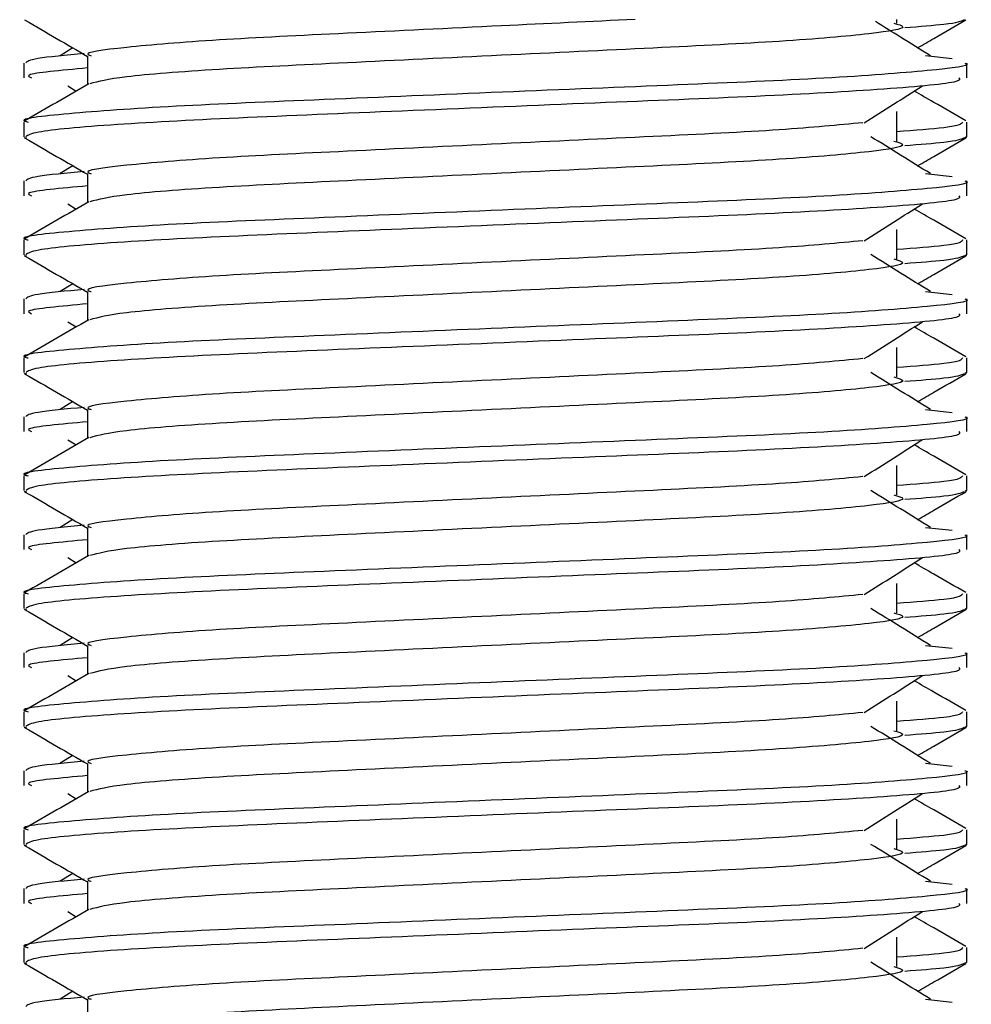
# Model space of a CAD drawing. Header units: millimetres. Extents: x 0 to 420, y 0 to 297.
# Tile 76 of 106: x 211.394 to 211.769, y 208.382 to 208.77. Entities that reach past the tile are written whole.
import ezdxf

# ---------------------------------------------------------------- set-up
doc = ezdxf.new("R2010")
doc.units = ezdxf.units.MM

msp = doc.modelspace()

# ---------------------------------------------------------------- linework, layer by layer
at = {"color": 7, "linetype": 'Continuous', "lineweight": 25}
for p, q in [((211.73956, 208.76889), (211.73956, 208.77034)), ((211.41475, 208.75918), (211.40974, 208.75607)), ((211.42056, 208.75605), (211.42056, 208.74471)), ((211.75087, 208.75608), (211.76135, 208.75495)), ((211.39542, 208.75317), (211.39542, 208.74736)), ((211.76706, 208.74736), (211.76706, 208.75317)), ((211.41279, 208.74419), (211.41609, 208.74212)), ((211.73956, 208.72244), (211.73956, 208.73405)), ((211.39542, 208.72992), (211.39542, 208.72414)), ((211.76706, 208.72414), (211.76706, 208.72992)), ((211.39553, 208.72389), (211.39647, 208.72368)), ((211.76625, 208.72414), (211.76695, 208.72389)), ((211.41475, 208.71272), (211.40974, 208.70961)), ((211.42056, 208.7096), (211.42056, 208.69825)), ((211.75087, 208.70962), (211.76135, 208.7085)), ((211.39542, 208.70671), (211.39542, 208.70091)), ((211.76706, 208.70091), (211.76706, 208.70671)), ((211.41279, 208.69773), (211.41609, 208.69566)), ((211.73956, 208.67598), (211.73956, 208.6876)), ((211.39542, 208.68347), (211.39542, 208.67768)), ((211.76706, 208.67768), (211.76706, 208.68347)), ((211.39553, 208.67743), (211.39647, 208.67722)), ((211.76625, 208.67768), (211.76695, 208.67743)), ((211.41475, 208.66627), (211.40974, 208.66316)), ((211.42056, 208.66314), (211.42056, 208.6518)), ((211.75087, 208.66317), (211.76135, 208.66204)), ((211.39542, 208.66026), (211.39542, 208.65445)), ((211.76706, 208.65445), (211.76706, 208.66026)), ((211.41279, 208.65128), (211.41609, 208.64921)), ((211.73956, 208.62953), (211.73956, 208.64114)), ((211.39542, 208.63701), (211.39542, 208.63123)), ((211.76706, 208.63123), (211.76706, 208.63701)), ((211.39553, 208.63098), (211.39647, 208.63077)), ((211.76625, 208.63123), (211.76695, 208.63098)), ((211.41475, 208.61981), (211.40974, 208.6167)), ((211.42056, 208.61669), (211.42056, 208.60534)), ((211.75087, 208.61671), (211.76135, 208.61559)), ((211.39542, 208.6138), (211.39542, 208.608)), ((211.76706, 208.608), (211.76706, 208.6138)), ((211.41279, 208.60482), (211.41609, 208.60275)), ((211.73956, 208.58307), (211.73956, 208.59469)), ((211.39542, 208.59056), (211.39542, 208.58477)), ((211.76706, 208.58477), (211.76706, 208.59056)), ((211.39553, 208.58452), (211.39647, 208.58431)), ((211.76625, 208.58477), (211.76695, 208.58452)), ((211.41475, 208.57336), (211.40974, 208.57025)), ((211.42056, 208.57023), (211.42056, 208.55889)), ((211.75087, 208.57026), (211.76135, 208.56913)), ((211.39542, 208.56735), (211.39542, 208.56154)), ((211.76706, 208.56154), (211.76706, 208.56735)), ((211.41279, 208.55837), (211.41609, 208.5563)), ((211.73956, 208.53662), (211.73956, 208.54823)), ((211.39542, 208.5441), (211.39542, 208.53832)), ((211.76706, 208.53832), (211.76706, 208.5441)), ((211.39553, 208.53807), (211.39647, 208.53786)), ((211.76625, 208.53832), (211.76695, 208.53807)), ((211.41475, 208.5269), (211.40974, 208.52379)), ((211.42056, 208.52378), (211.42056, 208.51243)), ((211.75087, 208.5238), (211.76135, 208.52268)), ((211.39542, 208.52089), (211.39542, 208.51509)), ((211.76706, 208.51509), (211.76706, 208.52089)), ((211.41279, 208.51191), (211.41609, 208.50984)), ((211.73956, 208.49016), (211.73956, 208.50178)), ((211.39542, 208.49765), (211.39542, 208.49186)), ((211.76706, 208.49186), (211.76706, 208.49765)), ((211.39553, 208.49161), (211.39647, 208.4914)), ((211.76625, 208.49186), (211.76695, 208.49161)), ((211.41475, 208.48045), (211.40974, 208.47734)), ((211.42056, 208.47732), (211.42056, 208.46598)), ((211.75087, 208.47735), (211.76135, 208.47622)), ((211.39542, 208.47444), (211.39542, 208.46863)), ((211.76706, 208.46863), (211.76706, 208.47444)), ((211.41279, 208.46546), (211.41609, 208.46339)), ((211.73956, 208.44371), (211.73956, 208.45532)), ((211.39542, 208.45119), (211.39542, 208.44541)), ((211.76706, 208.44541), (211.76706, 208.45119)), ((211.39553, 208.44516), (211.39647, 208.44495)), ((211.76625, 208.44541), (211.76695, 208.44516)), ((211.41475, 208.43399), (211.40974, 208.43088)), ((211.42056, 208.43087), (211.42056, 208.41952)), ((211.75087, 208.43089), (211.76135, 208.42977)), ((211.39542, 208.42798), (211.39542, 208.42218)), ((211.76706, 208.42218), (211.76706, 208.42798)), ((211.41279, 208.419), (211.41609, 208.41693)), ((211.73956, 208.39725), (211.73956, 208.40887)), ((211.39542, 208.40474), (211.39542, 208.39895)), ((211.76706, 208.39895), (211.76706, 208.40474)), ((211.39553, 208.3987), (211.39647, 208.39849)), ((211.76625, 208.39895), (211.76695, 208.3987)), ((211.41475, 208.38754), (211.40974, 208.38443)), ((211.42056, 208.38441), (211.42056, 208.37307)), ((211.75087, 208.38444), (211.76135, 208.38331))]:
    msp.add_line(p, q, dxfattribs=at)
for points, knots in [([(211.39579, 208.77015), (211.4, 208.76772), (211.40825, 208.76294), (211.41651, 208.75816), (211.42056, 208.75581)], [0, 0, 0, 0, 0.508867, 1, 1, 1, 1]), ([(211.63634, 208.77034), (211.61891, 208.76951), (211.58149, 208.76773), (211.52227, 208.76483), (211.46909, 208.76232), (211.4338, 208.75932), (211.41806, 208.75723), (211.42158, 208.75619), (211.42206, 208.75605)], [0, 0, 0, 0, 0.175164, 0.375954, 0.569069, 0.769815, 0.968801, 1, 1, 1, 1]), ([(211.73829, 208.76892), (211.74001, 208.76842), (211.74485, 208.76703), (211.73146, 208.76473), (211.69658, 208.76167), (211.64447, 208.7591), (211.58357, 208.75622), (211.52221, 208.75322), (211.46971, 208.75071), (211.43179, 208.74773), (211.42483, 208.74588), (211.42143, 208.74497)], [0, 0, 0, 0, 0.0638066, 0.1803218, 0.300081, 0.415215, 0.5333173, 0.6525337, 0.7671935, 0.8863835, 1, 1, 1, 1]), ([(211.75274, 208.75607), (211.74883, 208.75849), (211.74159, 208.76297), (211.73438, 208.76745), (211.73107, 208.76951)], [0, 0, 0, 0, 0.541277, 1, 1, 1, 1]), ([(211.76601, 208.77013), (211.76477, 208.76955), (211.76269, 208.76857), (211.74844, 208.76748), (211.74265, 208.76703)], [0, 0, 0, 0, 0.5937937, 1, 1, 1, 1]), ([(211.74772, 208.75918), (211.74984, 208.7604), (211.75616, 208.76406), (211.76248, 208.76772), (211.76668, 208.77015)], [0, 0, 0, 0, 0.3351873, 1, 1, 1, 1]), ([(211.41927, 208.75691), (211.41212, 208.75624), (211.39798, 208.75493), (211.3968, 208.75375), (211.39621, 208.75317)], [0, 0, 0, 0, 0.505585, 1, 1, 1, 1]), ([(211.76626, 208.75317), (211.76652, 208.75309), (211.76953, 208.75211), (211.75415, 208.75022), (211.71484, 208.74715), (211.65432, 208.74458), (211.5839, 208.74171), (211.51317, 208.73871), (211.4515, 208.73619), (211.41075, 208.73319), (211.39253, 208.7311), (211.39659, 208.73006), (211.39713, 208.72992)], [0, 0, 0, 0, 0.011024, 0.131189, 0.254695, 0.373437, 0.495237, 0.618184, 0.736438, 0.859358, 0.981202, 1, 1, 1, 1]), ([(211.42056, 208.75122), (211.41002, 208.75027), (211.39496, 208.74892), (211.39771, 208.74772), (211.39853, 208.74736)], [0, 0, 0, 0, 0.700207, 1, 1, 1, 1]), ([(211.76395, 208.74736), (211.76432, 208.74686), (211.76536, 208.74548), (211.73758, 208.7429), (211.68719, 208.74001), (211.62056, 208.73745), (211.54879, 208.73439), (211.48132, 208.73167), (211.42862, 208.72897), (211.39923, 208.72623), (211.39708, 208.72473), (211.39623, 208.72414)], [0, 0, 0, 0, 0.068754, 0.191591, 0.313424, 0.432053, 0.555484, 0.675715, 0.795706, 0.919174, 1, 1, 1, 1]), ([(211.42104, 208.74498), (211.41684, 208.74255), (211.40844, 208.73769), (211.40004, 208.73283), (211.39583, 208.73039)], [0, 0, 0, 0, 0.499935, 1, 1, 1, 1]), ([(211.72662, 208.72964), (211.73046, 208.73207), (211.73814, 208.73692), (211.74583, 208.74177), (211.74968, 208.74419)], [0, 0, 0, 0, 0.4999896, 1, 1, 1, 1]), ([(211.76664, 208.73039), (211.76244, 208.73283), (211.75569, 208.73673), (211.74894, 208.74064), (211.74639, 208.74212)], [0, 0, 0, 0, 0.622406, 1, 1, 1, 1]), ([(211.72615, 208.72966), (211.71632, 208.72871), (211.69637, 208.72678), (211.64421, 208.72425), (211.5836, 208.72138), (211.52237, 208.71838), (211.46906, 208.71587), (211.43381, 208.71287), (211.41806, 208.71078), (211.42158, 208.70973), (211.42206, 208.70959)], [0, 0, 0, 0, 0.134031, 0.271937, 0.413399, 0.556196, 0.693534, 0.836299, 0.977812, 1, 1, 1, 1]), ([(211.76535, 208.72992), (211.765, 208.7292), (211.76442, 208.72801), (211.74661, 208.72666), (211.73956, 208.72612)], [0, 0, 0, 0, 0.6042483, 1, 1, 1, 1]), ([(211.75274, 208.70961), (211.74883, 208.71204), (211.741, 208.71689), (211.73318, 208.72174), (211.72928, 208.72416)], [0, 0, 0, 0, 0.500011, 1, 1, 1, 1]), ([(211.39579, 208.72369), (211.4, 208.72126), (211.40825, 208.71649), (211.41651, 208.71171), (211.42056, 208.70936)], [0, 0, 0, 0, 0.5088672, 1, 1, 1, 1]), ([(211.73829, 208.72246), (211.74001, 208.72197), (211.74485, 208.72058), (211.73146, 208.71828), (211.69658, 208.71521), (211.64447, 208.71264), (211.58357, 208.70977), (211.52221, 208.70677), (211.46971, 208.70426), (211.43179, 208.70128), (211.42483, 208.69942), (211.42143, 208.69851)], [0, 0, 0, 0, 0.063807, 0.180322, 0.300081, 0.415215, 0.533317, 0.652534, 0.767193, 0.886384, 1, 1, 1, 1]), ([(211.76601, 208.72368), (211.76477, 208.7231), (211.76269, 208.72212), (211.74844, 208.72102), (211.74265, 208.72058)], [0, 0, 0, 0, 0.5937937, 1, 1, 1, 1]), ([(211.74772, 208.71272), (211.74984, 208.71395), (211.75616, 208.71761), (211.76248, 208.72126), (211.76668, 208.72369)], [0, 0, 0, 0, 0.335187, 1, 1, 1, 1]), ([(211.41927, 208.71045), (211.41212, 208.70979), (211.39798, 208.70848), (211.3968, 208.7073), (211.39621, 208.70671)], [0, 0, 0, 0, 0.505585, 1, 1, 1, 1]), ([(211.76626, 208.70671), (211.76652, 208.70663), (211.76953, 208.70565), (211.75415, 208.70376), (211.71484, 208.70069), (211.65432, 208.69813), (211.5839, 208.69525), (211.51317, 208.69225), (211.4515, 208.68973), (211.41075, 208.68674), (211.39253, 208.68465), (211.39659, 208.68361), (211.39713, 208.68347)], [0, 0, 0, 0, 0.011024, 0.131189, 0.254695, 0.373437, 0.495237, 0.618184, 0.736438, 0.859358, 0.981202, 1, 1, 1, 1]), ([(211.42056, 208.70476), (211.41002, 208.70382), (211.39496, 208.70246), (211.39771, 208.70127), (211.39853, 208.70091)], [0, 0, 0, 0, 0.700207, 1, 1, 1, 1]), ([(211.76395, 208.70091), (211.76432, 208.70041), (211.76536, 208.69902), (211.73758, 208.69644), (211.68719, 208.69356), (211.62056, 208.691), (211.54879, 208.68793), (211.48132, 208.68521), (211.42862, 208.68251), (211.39923, 208.67977), (211.39708, 208.67827), (211.39623, 208.67768)], [0, 0, 0, 0, 0.068754, 0.191591, 0.313424, 0.432053, 0.555484, 0.675715, 0.795706, 0.919174, 1, 1, 1, 1]), ([(211.42104, 208.69853), (211.41684, 208.6961), (211.40844, 208.69123), (211.40004, 208.68637), (211.39583, 208.68394)], [0, 0, 0, 0, 0.499935, 1, 1, 1, 1]), ([(211.72662, 208.68319), (211.73046, 208.68561), (211.73814, 208.69046), (211.74583, 208.69531), (211.74968, 208.69773)], [0, 0, 0, 0, 0.49999, 1, 1, 1, 1]), ([(211.76664, 208.68394), (211.76244, 208.68637), (211.75569, 208.69028), (211.74894, 208.69419), (211.74639, 208.69566)], [0, 0, 0, 0, 0.622406, 1, 1, 1, 1]), ([(211.72615, 208.6832), (211.71632, 208.68225), (211.69637, 208.68033), (211.64421, 208.6778), (211.5836, 208.67493), (211.52237, 208.67193), (211.46906, 208.66941), (211.43381, 208.66641), (211.41806, 208.66432), (211.42158, 208.66328), (211.42206, 208.66314)], [0, 0, 0, 0, 0.134031, 0.271937, 0.413399, 0.556196, 0.693534, 0.836299, 0.977812, 1, 1, 1, 1]), ([(211.76535, 208.68347), (211.765, 208.68275), (211.76442, 208.68155), (211.74661, 208.6802), (211.73956, 208.67967)], [0, 0, 0, 0, 0.6042483, 1, 1, 1, 1]), ([(211.75274, 208.66316), (211.74883, 208.66558), (211.741, 208.67043), (211.73318, 208.67528), (211.72928, 208.67771)], [0, 0, 0, 0, 0.500011, 1, 1, 1, 1]), ([(211.39579, 208.67724), (211.4, 208.67481), (211.40825, 208.67003), (211.41651, 208.66525), (211.42056, 208.6629)], [0, 0, 0, 0, 0.508867, 1, 1, 1, 1]), ([(211.73829, 208.67601), (211.74001, 208.67551), (211.74485, 208.67412), (211.73146, 208.67182), (211.69658, 208.66876), (211.64447, 208.66619), (211.58357, 208.66331), (211.52221, 208.66031), (211.46971, 208.6578), (211.43179, 208.65482), (211.42483, 208.65297), (211.42143, 208.65206)], [0, 0, 0, 0, 0.063807, 0.180322, 0.300081, 0.415215, 0.533317, 0.652534, 0.767193, 0.886384, 1, 1, 1, 1]), ([(211.76601, 208.67722), (211.76477, 208.67664), (211.76269, 208.67566), (211.74844, 208.67457), (211.74265, 208.67412)], [0, 0, 0, 0, 0.5937937, 1, 1, 1, 1]), ([(211.74772, 208.66627), (211.74984, 208.66749), (211.75616, 208.67115), (211.76248, 208.67481), (211.76668, 208.67724)], [0, 0, 0, 0, 0.335187, 1, 1, 1, 1]), ([(211.41927, 208.664), (211.41212, 208.66333), (211.39798, 208.66202), (211.3968, 208.66084), (211.39621, 208.66026)], [0, 0, 0, 0, 0.505585, 1, 1, 1, 1]), ([(211.76626, 208.66026), (211.76652, 208.66018), (211.76953, 208.6592), (211.75415, 208.65731), (211.71484, 208.65424), (211.65432, 208.65167), (211.5839, 208.6488), (211.51317, 208.6458), (211.4515, 208.64328), (211.41075, 208.64028), (211.39253, 208.63819), (211.39659, 208.63715), (211.39713, 208.63701)], [0, 0, 0, 0, 0.011024, 0.131189, 0.254695, 0.373437, 0.495237, 0.618184, 0.736438, 0.859358, 0.981202, 1, 1, 1, 1]), ([(211.42056, 208.65831), (211.41002, 208.65736), (211.39496, 208.65601), (211.39771, 208.65481), (211.39853, 208.65445)], [0, 0, 0, 0, 0.700207, 1, 1, 1, 1]), ([(211.76395, 208.65445), (211.76432, 208.65395), (211.76536, 208.65257), (211.73758, 208.64999), (211.68719, 208.6471), (211.62056, 208.64454), (211.54879, 208.64148), (211.48132, 208.63876), (211.42862, 208.63606), (211.39923, 208.63332), (211.39708, 208.63182), (211.39623, 208.63123)], [0, 0, 0, 0, 0.068754, 0.191591, 0.313424, 0.432053, 0.555484, 0.675715, 0.795706, 0.919174, 1, 1, 1, 1]), ([(211.42104, 208.65207), (211.41684, 208.64964), (211.40844, 208.64478), (211.40004, 208.63992), (211.39583, 208.63748)], [0, 0, 0, 0, 0.499935, 1, 1, 1, 1]), ([(211.72662, 208.63673), (211.73046, 208.63916), (211.73814, 208.64401), (211.74583, 208.64886), (211.74968, 208.65128)], [0, 0, 0, 0, 0.49999, 1, 1, 1, 1]), ([(211.76664, 208.63748), (211.76244, 208.63992), (211.75569, 208.64382), (211.74894, 208.64773), (211.74639, 208.64921)], [0, 0, 0, 0, 0.622406, 1, 1, 1, 1]), ([(211.72615, 208.63675), (211.71632, 208.6358), (211.69637, 208.63387), (211.64421, 208.63134), (211.5836, 208.62847), (211.52237, 208.62547), (211.46906, 208.62296), (211.43381, 208.61996), (211.41806, 208.61787), (211.42158, 208.61682), (211.42206, 208.61668)], [0, 0, 0, 0, 0.134031, 0.271937, 0.413399, 0.556196, 0.693534, 0.836299, 0.977812, 1, 1, 1, 1]), ([(211.76535, 208.63701), (211.765, 208.63629), (211.76442, 208.6351), (211.74661, 208.63375), (211.73956, 208.63321)], [0, 0, 0, 0, 0.604248, 1, 1, 1, 1]), ([(211.39579, 208.63078), (211.4, 208.62835), (211.40825, 208.62358), (211.41651, 208.6188), (211.42056, 208.61645)], [0, 0, 0, 0, 0.5088672, 1, 1, 1, 1]), ([(211.75274, 208.6167), (211.74883, 208.61913), (211.741, 208.62398), (211.73318, 208.62883), (211.72928, 208.63125)], [0, 0, 0, 0, 0.500011, 1, 1, 1, 1]), ([(211.76601, 208.63077), (211.76477, 208.63019), (211.76269, 208.62921), (211.74844, 208.62811), (211.74265, 208.62767)], [0, 0, 0, 0, 0.593794, 1, 1, 1, 1]), ([(211.74772, 208.61981), (211.74984, 208.62104), (211.75616, 208.6247), (211.76248, 208.62835), (211.76668, 208.63078)], [0, 0, 0, 0, 0.3351873, 1, 1, 1, 1]), ([(211.73829, 208.62955), (211.74001, 208.62906), (211.74485, 208.62767), (211.73146, 208.62537), (211.69658, 208.6223), (211.64447, 208.61973), (211.58357, 208.61686), (211.52221, 208.61386), (211.46971, 208.61135), (211.43179, 208.60837), (211.42483, 208.60651), (211.42143, 208.6056)], [0, 0, 0, 0, 0.063807, 0.180322, 0.300081, 0.415215, 0.533317, 0.652534, 0.767193, 0.886384, 1, 1, 1, 1]), ([(211.41927, 208.61754), (211.41212, 208.61688), (211.39798, 208.61557), (211.3968, 208.61439), (211.39621, 208.6138)], [0, 0, 0, 0, 0.505585, 1, 1, 1, 1]), ([(211.76626, 208.6138), (211.76652, 208.61372), (211.76953, 208.61274), (211.75415, 208.61085), (211.71484, 208.60778), (211.65432, 208.60522), (211.5839, 208.60234), (211.51317, 208.59934), (211.4515, 208.59682), (211.41075, 208.59383), (211.39253, 208.59174), (211.39659, 208.5907), (211.39713, 208.59056)], [0, 0, 0, 0, 0.011024, 0.131189, 0.254695, 0.373437, 0.495237, 0.618184, 0.736438, 0.859358, 0.981202, 1, 1, 1, 1]), ([(211.42056, 208.61185), (211.41002, 208.61091), (211.39496, 208.60955), (211.39771, 208.60836), (211.39853, 208.608)], [0, 0, 0, 0, 0.700207, 1, 1, 1, 1]), ([(211.76395, 208.608), (211.76432, 208.6075), (211.76536, 208.60611), (211.73758, 208.60353), (211.68719, 208.60065), (211.62056, 208.59809), (211.54879, 208.59502), (211.48132, 208.5923), (211.42862, 208.5896), (211.39923, 208.58686), (211.39708, 208.58536), (211.39623, 208.58477)], [0, 0, 0, 0, 0.068754, 0.191591, 0.313424, 0.432053, 0.555484, 0.675715, 0.795706, 0.919174, 1, 1, 1, 1]), ([(211.42104, 208.60562), (211.41684, 208.60319), (211.40844, 208.59832), (211.40004, 208.59346), (211.39583, 208.59103)], [0, 0, 0, 0, 0.499935, 1, 1, 1, 1]), ([(211.72662, 208.59028), (211.73046, 208.5927), (211.73814, 208.59755), (211.74583, 208.6024), (211.74968, 208.60482)], [0, 0, 0, 0, 0.49999, 1, 1, 1, 1]), ([(211.76664, 208.59103), (211.76244, 208.59346), (211.75569, 208.59737), (211.74894, 208.60128), (211.74639, 208.60275)], [0, 0, 0, 0, 0.622406, 1, 1, 1, 1]), ([(211.72615, 208.59029), (211.71632, 208.58934), (211.69637, 208.58742), (211.64421, 208.58489), (211.5836, 208.58202), (211.52237, 208.57902), (211.46906, 208.5765), (211.43381, 208.5735), (211.41806, 208.57141), (211.42158, 208.57037), (211.42206, 208.57023)], [0, 0, 0, 0, 0.134031, 0.271937, 0.413399, 0.556196, 0.693534, 0.836299, 0.977812, 1, 1, 1, 1]), ([(211.76535, 208.59056), (211.765, 208.58984), (211.76442, 208.58864), (211.74661, 208.58729), (211.73956, 208.58676)], [0, 0, 0, 0, 0.604248, 1, 1, 1, 1]), ([(211.39579, 208.58433), (211.4, 208.5819), (211.40825, 208.57712), (211.41651, 208.57234), (211.42056, 208.56999)], [0, 0, 0, 0, 0.508867, 1, 1, 1, 1]), ([(211.75274, 208.57025), (211.74883, 208.57267), (211.741, 208.57752), (211.73318, 208.58237), (211.72928, 208.5848)], [0, 0, 0, 0, 0.500011, 1, 1, 1, 1]), ([(211.76601, 208.58431), (211.76477, 208.58373), (211.76269, 208.58275), (211.74844, 208.58166), (211.74265, 208.58121)], [0, 0, 0, 0, 0.593794, 1, 1, 1, 1]), ([(211.74772, 208.57336), (211.74984, 208.57458), (211.75616, 208.57824), (211.76248, 208.5819), (211.76668, 208.58433)], [0, 0, 0, 0, 0.3351873, 1, 1, 1, 1]), ([(211.73829, 208.5831), (211.74001, 208.5826), (211.74485, 208.58121), (211.73146, 208.57891), (211.69658, 208.57585), (211.64447, 208.57328), (211.58357, 208.5704), (211.52221, 208.5674), (211.46971, 208.56489), (211.43179, 208.56191), (211.42483, 208.56006), (211.42143, 208.55915)], [0, 0, 0, 0, 0.063807, 0.180322, 0.300081, 0.415215, 0.533317, 0.652534, 0.767193, 0.886384, 1, 1, 1, 1]), ([(211.41927, 208.57109), (211.41212, 208.57042), (211.39798, 208.56911), (211.3968, 208.56793), (211.39621, 208.56735)], [0, 0, 0, 0, 0.505585, 1, 1, 1, 1]), ([(211.76626, 208.56735), (211.76652, 208.56727), (211.76953, 208.56629), (211.75415, 208.5644), (211.71484, 208.56133), (211.65432, 208.55876), (211.5839, 208.55589), (211.51317, 208.55289), (211.4515, 208.55037), (211.41075, 208.54737), (211.39253, 208.54528), (211.39659, 208.54424), (211.39713, 208.5441)], [0, 0, 0, 0, 0.011024, 0.131189, 0.254695, 0.373437, 0.495237, 0.618184, 0.736438, 0.859358, 0.981202, 1, 1, 1, 1]), ([(211.42056, 208.5654), (211.41002, 208.56445), (211.39496, 208.5631), (211.39771, 208.5619), (211.39853, 208.56154)], [0, 0, 0, 0, 0.700207, 1, 1, 1, 1]), ([(211.76395, 208.56154), (211.76432, 208.56104), (211.76536, 208.55966), (211.73758, 208.55708), (211.68719, 208.55419), (211.62056, 208.55163), (211.54879, 208.54857), (211.48132, 208.54585), (211.42862, 208.54315), (211.39923, 208.54041), (211.39708, 208.53891), (211.39623, 208.53832)], [0, 0, 0, 0, 0.068754, 0.191591, 0.313424, 0.432053, 0.555484, 0.675715, 0.795706, 0.919174, 1, 1, 1, 1]), ([(211.42104, 208.55916), (211.41684, 208.55673), (211.40844, 208.55187), (211.40004, 208.54701), (211.39583, 208.54457)], [0, 0, 0, 0, 0.499935, 1, 1, 1, 1]), ([(211.72662, 208.54382), (211.73046, 208.54625), (211.73814, 208.5511), (211.74583, 208.55595), (211.74968, 208.55837)], [0, 0, 0, 0, 0.49999, 1, 1, 1, 1]), ([(211.76664, 208.54457), (211.76244, 208.54701), (211.75569, 208.55091), (211.74894, 208.55482), (211.74639, 208.5563)], [0, 0, 0, 0, 0.622406, 1, 1, 1, 1]), ([(211.72615, 208.54384), (211.71632, 208.54289), (211.69637, 208.54096), (211.64421, 208.53843), (211.5836, 208.53556), (211.52237, 208.53256), (211.46906, 208.53005), (211.43381, 208.52705), (211.41806, 208.52496), (211.42158, 208.52391), (211.42206, 208.52377)], [0, 0, 0, 0, 0.134031, 0.271937, 0.413399, 0.556196, 0.693534, 0.836299, 0.977812, 1, 1, 1, 1]), ([(211.76535, 208.5441), (211.765, 208.54338), (211.76442, 208.54219), (211.74661, 208.54084), (211.73956, 208.5403)], [0, 0, 0, 0, 0.604248, 1, 1, 1, 1]), ([(211.39579, 208.53787), (211.4, 208.53544), (211.40825, 208.53067), (211.41651, 208.52589), (211.42056, 208.52354)], [0, 0, 0, 0, 0.508867, 1, 1, 1, 1]), ([(211.75274, 208.52379), (211.74883, 208.52622), (211.741, 208.53107), (211.73318, 208.53592), (211.72928, 208.53834)], [0, 0, 0, 0, 0.500011, 1, 1, 1, 1]), ([(211.76601, 208.53786), (211.76477, 208.53728), (211.76269, 208.5363), (211.74844, 208.5352), (211.74265, 208.53476)], [0, 0, 0, 0, 0.593794, 1, 1, 1, 1]), ([(211.74772, 208.5269), (211.74984, 208.52813), (211.75616, 208.53179), (211.76248, 208.53544), (211.76668, 208.53787)], [0, 0, 0, 0, 0.335187, 1, 1, 1, 1]), ([(211.73829, 208.53664), (211.74001, 208.53615), (211.74485, 208.53476), (211.73146, 208.53246), (211.69658, 208.52939), (211.64447, 208.52682), (211.58357, 208.52395), (211.52221, 208.52095), (211.46971, 208.51844), (211.43179, 208.51546), (211.42483, 208.5136), (211.42143, 208.51269)], [0, 0, 0, 0, 0.063807, 0.180322, 0.300081, 0.415215, 0.533317, 0.652534, 0.767193, 0.886384, 1, 1, 1, 1]), ([(211.41927, 208.52463), (211.41212, 208.52397), (211.39798, 208.52266), (211.3968, 208.52148), (211.39621, 208.52089)], [0, 0, 0, 0, 0.505585, 1, 1, 1, 1]), ([(211.76626, 208.52089), (211.76652, 208.52081), (211.76953, 208.51983), (211.75415, 208.51794), (211.71484, 208.51487), (211.65432, 208.51231), (211.5839, 208.50943), (211.51317, 208.50643), (211.4515, 208.50391), (211.41075, 208.50092), (211.39253, 208.49883), (211.39659, 208.49779), (211.39713, 208.49765)], [0, 0, 0, 0, 0.011024, 0.131189, 0.254695, 0.373437, 0.495237, 0.618184, 0.736438, 0.859358, 0.981202, 1, 1, 1, 1]), ([(211.42056, 208.51894), (211.41002, 208.518), (211.39496, 208.51664), (211.39771, 208.51545), (211.39853, 208.51509)], [0, 0, 0, 0, 0.700207, 1, 1, 1, 1]), ([(211.76395, 208.51509), (211.76432, 208.51459), (211.76536, 208.5132), (211.73758, 208.51062), (211.68719, 208.50774), (211.62056, 208.50518), (211.54879, 208.50211), (211.48132, 208.49939), (211.42862, 208.49669), (211.39923, 208.49395), (211.39708, 208.49245), (211.39623, 208.49186)], [0, 0, 0, 0, 0.068754, 0.191591, 0.313424, 0.432053, 0.555484, 0.675715, 0.795706, 0.919174, 1, 1, 1, 1]), ([(211.42104, 208.51271), (211.41684, 208.51028), (211.40844, 208.50541), (211.40004, 208.50055), (211.39583, 208.49812)], [0, 0, 0, 0, 0.499935, 1, 1, 1, 1]), ([(211.72662, 208.49737), (211.73046, 208.49979), (211.73814, 208.50464), (211.74583, 208.50949), (211.74968, 208.51191)], [0, 0, 0, 0, 0.49999, 1, 1, 1, 1]), ([(211.76664, 208.49812), (211.76244, 208.50055), (211.75569, 208.50446), (211.74894, 208.50836), (211.74639, 208.50984)], [0, 0, 0, 0, 0.622406, 1, 1, 1, 1]), ([(211.72615, 208.49738), (211.71632, 208.49643), (211.69637, 208.49451), (211.64421, 208.49198), (211.5836, 208.48911), (211.52237, 208.48611), (211.46906, 208.48359), (211.43381, 208.48059), (211.41806, 208.4785), (211.42158, 208.47746), (211.42206, 208.47732)], [0, 0, 0, 0, 0.134031, 0.271937, 0.413399, 0.556196, 0.693534, 0.836299, 0.977812, 1, 1, 1, 1]), ([(211.76535, 208.49765), (211.765, 208.49693), (211.76442, 208.49573), (211.74661, 208.49438), (211.73956, 208.49385)], [0, 0, 0, 0, 0.604248, 1, 1, 1, 1]), ([(211.39579, 208.49142), (211.4, 208.48899), (211.40825, 208.48421), (211.41651, 208.47943), (211.42056, 208.47708)], [0, 0, 0, 0, 0.508867, 1, 1, 1, 1]), ([(211.75274, 208.47734), (211.74883, 208.47976), (211.741, 208.48461), (211.73318, 208.48946), (211.72928, 208.49189)], [0, 0, 0, 0, 0.500011, 1, 1, 1, 1]), ([(211.76601, 208.4914), (211.76477, 208.49082), (211.76269, 208.48984), (211.74844, 208.48875), (211.74265, 208.4883)], [0, 0, 0, 0, 0.593794, 1, 1, 1, 1]), ([(211.74772, 208.48045), (211.74984, 208.48167), (211.75616, 208.48533), (211.76248, 208.48899), (211.76668, 208.49142)], [0, 0, 0, 0, 0.335187, 1, 1, 1, 1]), ([(211.73829, 208.49019), (211.74001, 208.48969), (211.74485, 208.4883), (211.73146, 208.486), (211.69658, 208.48294), (211.64447, 208.48037), (211.58357, 208.47749), (211.52221, 208.47449), (211.46971, 208.47198), (211.43179, 208.469), (211.42483, 208.46715), (211.42143, 208.46624)], [0, 0, 0, 0, 0.063807, 0.180322, 0.300081, 0.415215, 0.533317, 0.652534, 0.767193, 0.886384, 1, 1, 1, 1]), ([(211.41927, 208.47818), (211.41212, 208.47751), (211.39798, 208.4762), (211.3968, 208.47502), (211.39621, 208.47444)], [0, 0, 0, 0, 0.505585, 1, 1, 1, 1]), ([(211.76626, 208.47444), (211.76652, 208.47436), (211.76953, 208.47338), (211.75415, 208.47149), (211.71484, 208.46842), (211.65432, 208.46585), (211.5839, 208.46298), (211.51317, 208.45998), (211.4515, 208.45746), (211.41075, 208.45446), (211.39253, 208.45237), (211.39659, 208.45133), (211.39713, 208.45119)], [0, 0, 0, 0, 0.0110241, 0.1311888, 0.2546953, 0.3734373, 0.495237, 0.6181845, 0.7364377, 0.859358, 0.981202, 1, 1, 1, 1]), ([(211.42056, 208.47249), (211.41002, 208.47154), (211.39496, 208.47019), (211.39771, 208.46899), (211.39853, 208.46863)], [0, 0, 0, 0, 0.700207, 1, 1, 1, 1]), ([(211.76395, 208.46863), (211.76432, 208.46813), (211.76536, 208.46675), (211.73758, 208.46417), (211.68719, 208.46128), (211.62056, 208.45872), (211.54879, 208.45566), (211.48132, 208.45294), (211.42862, 208.45024), (211.39923, 208.4475), (211.39708, 208.446), (211.39623, 208.44541)], [0, 0, 0, 0, 0.0687542, 0.1915913, 0.313424, 0.4320526, 0.5554842, 0.6757146, 0.7957061, 0.9191739, 1, 1, 1, 1]), ([(211.42104, 208.46625), (211.41684, 208.46382), (211.40844, 208.45896), (211.40004, 208.4541), (211.39583, 208.45166)], [0, 0, 0, 0, 0.499935, 1, 1, 1, 1]), ([(211.72662, 208.45091), (211.73046, 208.45334), (211.73814, 208.45819), (211.74583, 208.46304), (211.74968, 208.46546)], [0, 0, 0, 0, 0.49999, 1, 1, 1, 1]), ([(211.76664, 208.45166), (211.76244, 208.4541), (211.75569, 208.458), (211.74894, 208.46191), (211.74639, 208.46339)], [0, 0, 0, 0, 0.622406, 1, 1, 1, 1]), ([(211.72615, 208.45093), (211.71632, 208.44998), (211.69637, 208.44805), (211.64421, 208.44552), (211.5836, 208.44265), (211.52237, 208.43965), (211.46906, 208.43714), (211.43381, 208.43414), (211.41806, 208.43205), (211.42158, 208.431), (211.42206, 208.43086)], [0, 0, 0, 0, 0.134031, 0.271937, 0.413399, 0.556196, 0.693534, 0.836299, 0.977812, 1, 1, 1, 1]), ([(211.76535, 208.45119), (211.765, 208.45047), (211.76442, 208.44928), (211.74661, 208.44793), (211.73956, 208.44739)], [0, 0, 0, 0, 0.604248, 1, 1, 1, 1]), ([(211.39579, 208.44496), (211.4, 208.44253), (211.40825, 208.43776), (211.41651, 208.43298), (211.42056, 208.43063)], [0, 0, 0, 0, 0.508867, 1, 1, 1, 1]), ([(211.75274, 208.43088), (211.74883, 208.43331), (211.741, 208.43816), (211.73318, 208.44301), (211.72928, 208.44543)], [0, 0, 0, 0, 0.500011, 1, 1, 1, 1]), ([(211.76601, 208.44495), (211.76477, 208.44437), (211.76269, 208.44339), (211.74844, 208.44229), (211.74265, 208.44185)], [0, 0, 0, 0, 0.593794, 1, 1, 1, 1]), ([(211.74772, 208.43399), (211.74984, 208.43522), (211.75616, 208.43888), (211.76248, 208.44253), (211.76668, 208.44496)], [0, 0, 0, 0, 0.3351873, 1, 1, 1, 1]), ([(211.73829, 208.44373), (211.74001, 208.44324), (211.74485, 208.44185), (211.73146, 208.43955), (211.69658, 208.43648), (211.64447, 208.43391), (211.58357, 208.43104), (211.52221, 208.42804), (211.46971, 208.42553), (211.43179, 208.42255), (211.42483, 208.42069), (211.42143, 208.41978)], [0, 0, 0, 0, 0.063807, 0.180322, 0.300081, 0.415215, 0.533317, 0.652534, 0.767193, 0.886384, 1, 1, 1, 1]), ([(211.41927, 208.43172), (211.41212, 208.43106), (211.39798, 208.42975), (211.3968, 208.42857), (211.39621, 208.42798)], [0, 0, 0, 0, 0.505585, 1, 1, 1, 1]), ([(211.76626, 208.42798), (211.76652, 208.4279), (211.76953, 208.42692), (211.75415, 208.42503), (211.71484, 208.42196), (211.65432, 208.4194), (211.5839, 208.41652), (211.51317, 208.41352), (211.4515, 208.411), (211.41075, 208.40801), (211.39253, 208.40592), (211.39659, 208.40488), (211.39713, 208.40474)], [0, 0, 0, 0, 0.011024, 0.131189, 0.254695, 0.373437, 0.495237, 0.618184, 0.736438, 0.859358, 0.981202, 1, 1, 1, 1]), ([(211.42056, 208.42603), (211.41002, 208.42509), (211.39496, 208.42373), (211.39771, 208.42254), (211.39853, 208.42218)], [0, 0, 0, 0, 0.700207, 1, 1, 1, 1]), ([(211.76395, 208.42218), (211.76432, 208.42168), (211.76536, 208.42029), (211.73758, 208.41771), (211.68719, 208.41483), (211.62056, 208.41227), (211.54879, 208.4092), (211.48132, 208.40648), (211.42862, 208.40378), (211.39923, 208.40104), (211.39708, 208.39954), (211.39623, 208.39895)], [0, 0, 0, 0, 0.0687542, 0.1915913, 0.313424, 0.4320526, 0.5554842, 0.6757146, 0.7957061, 0.9191739, 1, 1, 1, 1]), ([(211.42104, 208.4198), (211.41684, 208.41737), (211.40844, 208.4125), (211.40004, 208.40764), (211.39583, 208.40521)], [0, 0, 0, 0, 0.499935, 1, 1, 1, 1]), ([(211.72662, 208.40446), (211.73046, 208.40688), (211.73814, 208.41173), (211.74583, 208.41658), (211.74968, 208.419)], [0, 0, 0, 0, 0.49999, 1, 1, 1, 1]), ([(211.76664, 208.40521), (211.76244, 208.40764), (211.75569, 208.41155), (211.74894, 208.41545), (211.74639, 208.41693)], [0, 0, 0, 0, 0.622406, 1, 1, 1, 1]), ([(211.72615, 208.40447), (211.71632, 208.40352), (211.69637, 208.4016), (211.64421, 208.39907), (211.5836, 208.3962), (211.52237, 208.3932), (211.46906, 208.39068), (211.43381, 208.38768), (211.41806, 208.38559), (211.42158, 208.38455), (211.42206, 208.38441)], [0, 0, 0, 0, 0.134031, 0.271937, 0.413399, 0.556196, 0.693534, 0.836299, 0.977812, 1, 1, 1, 1]), ([(211.76535, 208.40474), (211.765, 208.40402), (211.76442, 208.40282), (211.74661, 208.40147), (211.73956, 208.40094)], [0, 0, 0, 0, 0.604248, 1, 1, 1, 1]), ([(211.39579, 208.39851), (211.4, 208.39608), (211.40825, 208.3913), (211.41651, 208.38652), (211.42056, 208.38417)], [0, 0, 0, 0, 0.508867, 1, 1, 1, 1]), ([(211.75274, 208.38443), (211.74883, 208.38685), (211.741, 208.3917), (211.73318, 208.39655), (211.72928, 208.39898)], [0, 0, 0, 0, 0.500011, 1, 1, 1, 1]), ([(211.76601, 208.39849), (211.76477, 208.39791), (211.76269, 208.39693), (211.74844, 208.39584), (211.74265, 208.39539)], [0, 0, 0, 0, 0.593794, 1, 1, 1, 1]), ([(211.74772, 208.38754), (211.74984, 208.38876), (211.75616, 208.39242), (211.76248, 208.39608), (211.76668, 208.39851)], [0, 0, 0, 0, 0.335187, 1, 1, 1, 1]), ([(211.73829, 208.39728), (211.74001, 208.39678), (211.74485, 208.39539), (211.73146, 208.39309), (211.69658, 208.39003), (211.64447, 208.38746), (211.58357, 208.38458), (211.52221, 208.38158), (211.46971, 208.37907), (211.43179, 208.37609), (211.42483, 208.37424), (211.42143, 208.37333)], [0, 0, 0, 0, 0.063807, 0.180322, 0.300081, 0.415215, 0.533317, 0.652534, 0.767193, 0.886384, 1, 1, 1, 1]), ([(211.41927, 208.38527), (211.41212, 208.3846), (211.39798, 208.38329), (211.3968, 208.38211), (211.39621, 208.38153)], [0, 0, 0, 0, 0.505585, 1, 1, 1, 1])]:
    msp.add_open_spline(points, degree=3, knots=knots, dxfattribs=at)

doc.saveas('drawing.dxf')
